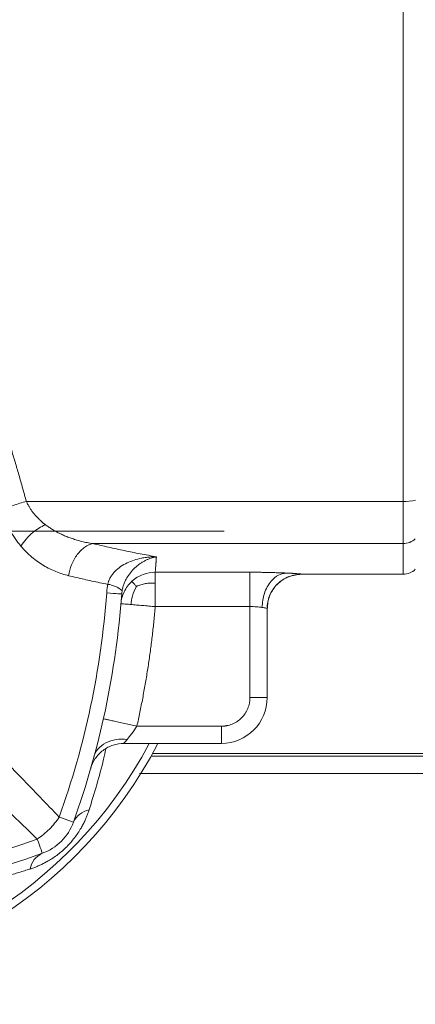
# Model space of a CAD drawing. Header units: millimetres. Extents: x -78 to 912, y -456 to 879.
# Tile 3 of 27: x 223 to 292, y -456 to -284. Entities that reach past the tile are written whole.
import ezdxf

# ---------------------------------------------------------------- set-up
doc = ezdxf.new("R2010")
doc.units = ezdxf.units.MM

# ---------------------------------------------------------------- blocks, each defined once
blk = doc.blocks.new('SW_CENTERMARKSYMBOL_11')
at = {"color": 0, "linetype": 'Continuous', "lineweight": 0}
for p, q in [((0, 5), (0, 82.5)), ((0, 0), (0, 2.5)), ((-5, 0), (-82.5, 0)), ((0, 0), (-2.5, 0)), ((0, 0), (0, -2.5)), ((0, 0), (2.5, 0)), ((5, 0), (82.5, 0)), ((0, -5), (0, -82.5))]:
    blk.add_line(p, q, dxfattribs=at)

msp = doc.modelspace()

# ---------------------------------------------------------------- linework, layer by layer
at = {"color": 7, "linetype": 'Continuous', "lineweight": 15}
for p, q in [((289.95, -368.25), (289.95, -278.68)), ((224.15, -368.25), (289.95, -368.25)), ((289.95, -375.61), (289.95, -368.25)), ((235.76, -375.61), (289.95, -375.61)), ((246.64, -380.61), (263.2, -380.61)), ((246.64, -380.61), (246.64, -382.49)), ((272.2, -380.96), (289.95, -380.96)), ((246.64, -382.49), (246.64, -386.6)), ((246.64, -386.6), (263.2, -386.6)), ((263.2, -386.6), (263.2, -402.46)), ((266.2, -386.94), (266.2, -402.46)), ((263.2, -402.46), (266.2, -402.46)), ((243.45, -407.46), (258.2, -407.46)), ((258.2, -407.46), (258.2, -410.46)), ((241.15, -410.46), (258.2, -410.46)), ((355.2, -412.21), (246.19, -412.21))]:
    msp.add_line(p, q, dxfattribs=at)
at = {"color": 8, "linetype": 'Continuous', "lineweight": 15}
for p, q in [((289.95, -380.96), (289.95, -375.61)), ((272.2, -380.94), (272.2, -380.96)), ((348.7, -412.71), (245.91, -412.71))]:
    msp.add_line(p, q, dxfattribs=at)
at = {"color": 7, "linetype": 'Continuous', "lineweight": 15, "flags": 128}
for points in [[(240.8, -384.4), (240.75, -384.4), (240.63, -384.39), (240.41, -384.38), (240.11, -384.35), (239.74, -384.33), (239.29, -384.29), (238.76, -384.25), (238.17, -384.21)], [(229.88, -423.31), (230.43, -423.51), (230.93, -423.69), (231.36, -423.84), (231.71, -423.97), (231.99, -424.07), (232.19, -424.14), (232.32, -424.18), (232.36, -424.2)]]:
    msp.add_lwpolyline(points, dxfattribs=at)
at = {"color": 7, "linetype": 'Continuous', "lineweight": 15}
for centre, radius, start, end in [((290.08, -358.54), 9.71, 269.2778, 281.8749), ((289.96, -372.57), 3.04, 269.8644, 313.9893), ((289.95, -377.96), 3, 270, 315), ((237.82, -387.36), 4.67, 49.2397, 83.5286), ((91.2, -373.46), 147.36, 340.2311, 355.8179), ((91.2, -373.46), 150, 340.2311, 355.8179), ((258.2, -402.46), 8, 270, 0), ((176.2, -373.46), 80, 207.5485, 332.4515), ((235.78, -425.77), 3.77, 100.5854, 155.3162), ((176.2, -288.46), 147.36, 250.2311, 289.7689), ((176.2, -288.46), 150, 250.2311, 289.7689), ((228.5, -433.05), 3.77, 114.6838, 169.4146)]:
    msp.add_arc(centre, radius, start, end, dxfattribs=at)
at = {"color": 8, "linetype": 'Continuous', "lineweight": 15}
msp.add_arc((176.2, -373.46), 78.66, 208.0588, 331.9412, dxfattribs=at)
at = {"color": 7, "linetype": 'Continuous', "lineweight": 15}
for points, knots in [([(215.56, -341.2), (215.7, -341.6), (215.99, -342.4), (216.42, -343.6), (216.85, -344.81), (217.27, -346.03), (217.69, -347.25), (218.11, -348.48), (218.52, -349.72), (218.93, -350.96), (219.34, -352.21), (219.74, -353.47), (220.24, -355.03), (220.82, -356.91), (221.5, -359.12), (222.17, -361.36), (222.84, -363.63), (223.5, -365.93), (223.93, -367.47), (224.15, -368.25)], [0, 0, 0, 0, 0.044423, 0.089056, 0.1339, 0.178956, 0.224226, 0.269708, 0.315406, 0.361318, 0.407446, 0.45379, 0.500352, 0.580576, 0.662015, 0.744674, 0.828556, 0.913664, 1, 1, 1, 1]), ([(219.91, -369.79), (220.17, -369.65), (220.47, -369.51), (221.12, -369.23), (221.47, -369.09), (222.21, -368.83), (222.59, -368.7), (223.37, -368.46), (223.77, -368.35), (224.15, -368.25)], [0, 0, 0, 0, 0.25, 0.25, 0.5, 0.5, 0.75, 0.75, 1, 1, 1, 1]), ([(224.15, -368.25), (224.19, -368.33), (224.25, -368.48), (224.37, -368.71), (224.49, -368.94), (224.61, -369.17), (224.75, -369.39), (224.89, -369.62), (225.04, -369.84), (225.2, -370.06), (225.37, -370.28), (225.62, -370.58), (225.96, -370.97), (226.41, -371.42), (226.9, -371.87), (227.25, -372.15), (227.43, -372.29)], [0, 0, 0, 0, 0.0458923, 0.0924521, 0.1397115, 0.1877015, 0.2364515, 0.2859895, 0.3363424, 0.3875357, 0.4395936, 0.4925392, 0.6116988, 0.735875, 0.8652539, 1, 1, 1, 1]), ([(219.91, -369.79), (220.09, -370.42), (220.3, -371.03), (220.76, -372.18), (221.02, -372.74), (221.86, -374.3), (222.5, -375.22), (223.18, -376.04)], [0, 0, 0, 0, 0.25, 0.25, 0.5, 0.5, 1, 1, 1, 1]), ([(223.18, -376.04), (223.47, -375.63), (224.05, -374.79), (225.49, -373.4), (226.69, -372.71), (227.43, -372.29)], [0, 0, 0, 0, 0.276934, 0.56236, 1, 1, 1, 1]), ([(227.43, -372.29), (227.52, -372.36), (227.7, -372.49), (227.98, -372.69), (228.28, -372.89), (228.58, -373.09), (228.89, -373.27), (229.22, -373.46), (229.55, -373.64), (229.9, -373.82), (230.26, -373.99), (230.63, -374.16), (231, -374.32), (231.51, -374.52), (232.16, -374.75), (232.98, -375.01), (233.86, -375.24), (234.79, -375.45), (235.43, -375.56), (235.76, -375.61)], [0, 0, 0, 0, 0.036274, 0.073428, 0.11147, 0.150406, 0.190244, 0.23099, 0.272649, 0.315228, 0.358732, 0.403165, 0.448532, 0.494837, 0.584289, 0.679513, 0.780529, 0.887354, 1, 1, 1, 1]), ([(223.18, -376.04), (223.79, -376.76), (224.43, -377.4), (225.76, -378.52), (226.45, -379.01), (227.86, -379.85), (228.58, -380.2), (230.04, -380.79), (230.78, -381.03), (231.53, -381.21)], [0, 0, 0, 0, 0.25, 0.25, 0.5, 0.5, 0.75, 0.75, 1, 1, 1, 1]), ([(231.53, -381.21), (231.62, -380.59), (231.79, -379.93), (232.3, -378.67), (232.64, -378.06), (233.43, -377.01), (233.89, -376.57), (234.83, -375.92), (235.31, -375.71), (235.76, -375.61)], [0, 0, 0, 0, 0.25, 0.25, 0.5, 0.5, 0.75, 0.75, 1, 1, 1, 1]), ([(235.76, -375.61), (236.22, -375.72), (237.13, -375.93), (238.5, -376.24), (239.87, -376.54), (241.26, -376.84), (242.65, -377.12), (244.04, -377.39), (245.45, -377.66), (246.38, -377.83), (246.85, -377.91)], [0, 0, 0, 0, 0.123343, 0.24716, 0.37145, 0.496213, 0.621449, 0.747159, 0.873343, 1, 1, 1, 1]), ([(238.35, -382.72), (238.37, -382.64), (238.4, -382.5), (238.47, -382.29), (238.55, -382.06), (238.67, -381.8), (238.87, -381.42), (239.17, -380.96), (239.74, -380.3), (240.59, -379.59), (241.73, -378.94), (242.96, -378.46), (243.95, -378.21), (244.81, -378.05), (245.46, -377.97), (246.2, -377.92), (246.64, -377.91), (246.85, -377.91)], [0, 0, 0, 0, 0.022136, 0.04301, 0.062574, 0.093145, 0.125205, 0.186137, 0.250448, 0.375519, 0.500542, 0.625483, 0.75034, 0.790412, 0.87518, 0.938067, 1, 1, 1, 1]), ([(246.85, -377.91), (246.82, -377.92), (246.73, -377.94), (246.56, -377.97), (246.28, -378.04), (245.92, -378.15), (245.49, -378.31), (245.01, -378.52), (244.52, -378.78), (243.94, -379.14), (243.25, -379.67), (242.48, -380.43), (241.88, -381.24), (241.47, -381.97), (241.25, -382.46), (241.11, -382.87), (241.01, -383.17), (240.93, -383.49), (240.89, -383.71), (240.87, -383.82)], [0, 0, 0, 0, 0.013402, 0.037226, 0.071619, 0.125329, 0.187646, 0.25062, 0.323923, 0.393714, 0.500906, 0.625777, 0.750454, 0.814432, 0.875185, 0.907155, 0.937591, 0.967027, 1, 1, 1, 1]), ([(246.85, -377.91), (246.85, -378), (246.84, -378.16), (246.82, -378.38), (246.8, -378.6), (246.79, -378.79), (246.78, -378.98), (246.76, -379.15), (246.75, -379.31), (246.74, -379.45), (246.72, -379.67), (246.7, -379.92), (246.68, -380.2), (246.66, -380.43), (246.65, -380.55), (246.64, -380.61)], [0, 0, 0, 0, 0.062006, 0.122402, 0.181187, 0.238361, 0.293924, 0.347876, 0.400218, 0.450949, 0.500069, 0.629653, 0.756169, 0.879618, 1, 1, 1, 1]), ([(238.35, -382.72), (237.88, -382.62), (236.96, -382.43), (235.58, -382.14), (234.22, -381.83), (232.87, -381.53), (231.97, -381.31), (231.53, -381.21)], [0, 0, 0, 0, 0.203884, 0.405821, 0.605816, 0.803874, 1, 1, 1, 1]), ([(242.58, -382.19), (242.87, -381.92), (243.18, -381.69), (243.84, -381.29), (244.19, -381.12), (245.24, -380.73), (245.97, -380.61), (246.64, -380.61)], [0, 0, 0, 0, 0.25, 0.25, 0.5, 0.5, 1, 1, 1, 1]), ([(263.2, -380.61), (263.29, -380.61), (263.49, -380.61), (263.78, -380.61), (264.07, -380.61), (264.35, -380.61), (264.64, -380.61), (265.12, -380.62), (265.77, -380.63), (266.59, -380.65), (267.38, -380.67), (268.05, -380.69), (268.61, -380.71), (269.06, -380.73), (269.35, -380.74), (269.49, -380.74)], [0, 0, 0, 0, 0.0419118, 0.0837292, 0.125493, 0.1672442, 0.2090238, 0.2508728, 0.3761787, 0.5013519, 0.6263358, 0.7510726, 0.8342433, 0.9171049, 1, 1, 1, 1]), ([(263.2, -380.61), (263.2, -380.65), (263.2, -380.82), (263.2, -381.29), (263.2, -381.48), (263.2, -381.94), (263.2, -382.2), (263.2, -382.77), (263.2, -383.09), (263.2, -383.76), (263.2, -384.11), (263.2, -385.18), (263.2, -385.91), (263.2, -386.6)], [0, 0, 0, 0, 0.25, 0.25, 0.375, 0.375, 0.5, 0.5, 0.625, 0.625, 0.75, 0.75, 1, 1, 1, 1]), ([(265.29, -386.74), (265.38, -385.9), (265.57, -384.18), (266.71, -382.19), (268.1, -381), (269.03, -380.83), (269.49, -380.74)], [0, 0, 0, 0, 0.270694, 0.562318, 0.789305, 1, 1, 1, 1]), ([(272.2, -380.94), (271.84, -380.94), (271.48, -380.97), (270.73, -381.11), (270.36, -381.22), (269.62, -381.51), (269.26, -381.7), (268.57, -382.14), (268.25, -382.41), (267.66, -382.99), (267.4, -383.32), (266.95, -384), (266.76, -384.36), (266.47, -385.1), (266.37, -385.48), (266.23, -386.22), (266.2, -386.59), (266.2, -386.94)], [0, 0, 0, 0, 0.125, 0.125, 0.25, 0.25, 0.375, 0.375, 0.5, 0.5, 0.625, 0.625, 0.75, 0.75, 0.875, 0.875, 1, 1, 1, 1]), ([(266.2, -386.96), (266.28, -386.21), (266.4, -385.05), (267.15, -383.65), (267.92, -382.69), (268.88, -381.92), (270.28, -381.17), (271.44, -381.04), (272.2, -380.96)], [0, 0, 0, 0, 0.239457, 0.368361, 0.5000002, 0.6316395, 0.7605431, 1, 1, 1, 1]), ([(269.49, -380.74), (269.56, -380.75), (269.7, -380.75), (269.9, -380.76), (270.09, -380.77), (270.28, -380.78), (270.46, -380.79), (270.75, -380.81), (271.11, -380.83), (271.5, -380.86), (271.81, -380.89), (272.01, -380.91), (272.12, -380.92), (272.19, -380.93), (272.19, -380.94), (272.2, -380.94)], [0, 0, 0, 0, 0.041984, 0.083832, 0.125592, 0.167309, 0.209029, 0.250798, 0.375975, 0.500837, 0.62577, 0.750484, 0.833752, 0.916793, 1, 1, 1, 1]), ([(238.35, -382.72), (238.31, -382.97), (238.27, -383.22), (238.21, -383.72), (238.19, -383.96), (238.17, -384.21)], [0, 0, 0, 0, 0.5, 0.5, 1, 1, 1, 1]), ([(240.66, -386.09), (240.72, -385.42), (240.9, -384.71), (241.38, -383.69), (241.58, -383.36), (242.04, -382.74), (242.3, -382.45), (242.58, -382.19)], [0, 0, 0, 0, 0.5, 0.5, 0.75, 0.75, 1, 1, 1, 1]), ([(240.8, -384.4), (240.8, -384.31), (240.81, -384.21), (240.84, -384.01), (240.85, -383.92), (240.87, -383.82)], [0, 0, 0, 0, 0.5, 0.5, 1, 1, 1, 1]), ([(243.35, -383.07), (243.08, -383.62), (242.6, -384.59), (242.47, -385.74), (242.42, -386.24)], [0, 0, 0, 0, 0.564224, 1, 1, 1, 1]), ([(240.66, -386.09), (240.66, -386.09), (240.7, -386.09), (240.83, -386.11), (240.94, -386.11), (241.23, -386.14), (241.42, -386.16), (241.86, -386.19), (242.12, -386.21), (242.42, -386.24)], [0, 0, 0, 0, 0.25, 0.25, 0.5, 0.5, 0.75, 0.75, 1, 1, 1, 1]), ([(242.42, -386.24), (242.71, -386.26), (243.03, -386.29), (243.71, -386.35), (244.07, -386.38), (244.81, -386.44), (245.19, -386.47), (245.93, -386.54), (246.29, -386.57), (246.64, -386.6)], [0, 0, 0, 0, 0.25, 0.25, 0.5, 0.5, 0.75, 0.75, 1, 1, 1, 1]), ([(246.64, -386.6), (246.61, -387.01), (246.54, -387.84), (246.42, -389.07), (246.29, -390.31), (246.15, -391.55), (246, -392.78), (245.84, -394.01), (245.67, -395.24), (245.49, -396.47), (245.31, -397.7), (245.11, -398.92), (244.9, -400.15), (244.68, -401.37), (244.46, -402.59), (244.22, -403.81), (243.97, -405.03), (243.72, -406.25), (243.54, -407.06), (243.45, -407.46)], [0, 0, 0, 0, 0.058898, 0.117768, 0.176614, 0.235439, 0.294248, 0.353043, 0.411829, 0.47061, 0.529388, 0.588169, 0.646955, 0.705751, 0.764559, 0.823385, 0.882231, 0.941101, 1, 1, 1, 1]), ([(263.2, -386.6), (263.58, -386.6), (263.97, -386.61), (264.69, -386.66), (265.02, -386.7), (265.29, -386.74)], [0, 0, 0, 0, 0.5, 0.5, 1, 1, 1, 1]), ([(265.29, -386.74), (265.58, -386.78), (265.81, -386.82), (266.12, -386.89), (266.2, -386.92), (266.2, -386.94)], [0, 0, 0, 0, 0.5, 0.5, 1, 1, 1, 1]), ([(210.26, -402.87), (210.78, -403.42), (211.85, -404.54), (213.45, -406.22), (215.08, -407.92), (216.74, -409.65), (218.42, -411.41), (220.6, -413.68), (223.31, -416.5), (226.56, -419.88), (228.76, -422.15), (229.88, -423.31)], [0, 0, 0, 0, 0.0797842, 0.1609846, 0.243604, 0.327645, 0.4131097, 0.5000001, 0.6614217, 0.8280849, 1, 1, 1, 1]), ([(258.2, -407.46), (258.26, -407.46), (258.39, -407.46), (258.59, -407.45), (258.79, -407.43), (258.98, -407.4), (259.27, -407.35), (259.65, -407.26), (260.11, -407.09), (260.56, -406.88), (261.12, -406.54), (261.76, -406.02), (262.28, -405.39), (262.61, -404.83), (262.82, -404.38), (262.99, -403.92), (263.1, -403.49), (263.16, -403.12), (263.19, -402.79), (263.2, -402.57), (263.2, -402.46)], [0, 0, 0, 0, 0.025064, 0.050064, 0.07504, 0.100029, 0.125071, 0.18755, 0.2501, 0.312579, 0.375129, 0.500007, 0.624885, 0.687364, 0.749914, 0.812393, 0.874943, 0.916612, 0.958238, 1, 1, 1, 1]), ([(237.59, -406.16), (237.59, -406.16), (237.62, -406.16), (237.76, -406.19), (237.86, -406.22), (238.15, -406.28), (238.33, -406.32), (238.76, -406.42), (239.02, -406.48), (239.59, -406.6), (239.91, -406.67), (240.58, -406.82), (240.93, -406.9), (241.65, -407.06), (242.02, -407.15), (242.74, -407.31), (243.1, -407.39), (243.45, -407.46)], [0, 0, 0, 0, 0.125, 0.125, 0.25, 0.25, 0.375, 0.375, 0.5, 0.5, 0.625, 0.625, 0.75, 0.75, 0.875, 0.875, 1, 1, 1, 1]), ([(205.6, -407.52), (209.07, -410.83), (212.5, -414.11), (219.31, -420.65), (222.68, -423.9), (226.04, -427.14)], [0, 0, 0, 0, 0.5, 0.5, 1, 1, 1, 1]), ([(241.74, -409.77), (241.97, -409.48), (242.26, -409.12), (242.85, -408.33), (243.15, -407.9), (243.45, -407.46)], [0, 0, 0, 0, 0.5, 0.5, 1, 1, 1, 1]), ([(241.74, -409.77), (241.12, -409.7), (240.46, -409.7), (239.17, -409.9), (238.55, -410.1), (237.46, -410.67), (237, -411.04), (236.3, -411.88), (236.07, -412.34), (235.95, -412.8)], [0, 0, 0, 0, 0.25, 0.25, 0.5, 0.5, 0.75, 0.75, 1, 1, 1, 1]), ([(241.15, -410.46), (241.15, -410.46), (241.21, -410.4), (241.41, -410.16), (241.56, -409.98), (241.74, -409.77)], [0, 0, 0, 0, 0.5, 0.5, 1, 1, 1, 1]), ([(235.39, -414.81), (235.55, -414.23), (235.82, -413.65), (236.54, -412.57), (237.01, -412.08), (238.08, -411.27), (238.68, -410.96), (239.92, -410.56), (240.55, -410.46), (241.15, -410.46)], [0, 0, 0, 0, 0.25, 0.25, 0.5, 0.5, 0.75, 0.75, 1, 1, 1, 1]), ([(235.39, -414.81), (235.55, -414.23), (235.82, -413.65), (236.54, -412.57), (237.01, -412.08), (238.08, -411.27), (238.68, -410.96), (239.92, -410.56), (240.55, -410.46), (241.15, -410.46)], [0, 0, 0, 0, 0.25, 0.25, 0.5, 0.5, 0.75, 0.75, 1, 1, 1, 1]), ([(243.93, -415.71), (244.73, -415.71), (249.4, -415.71), (257.6, -415.71), (268.4, -415.71), (278.66, -415.71), (288.36, -415.71), (297.43, -415.71), (305.83, -415.71), (313.52, -415.71), (320.45, -415.71), (325.39, -415.71), (328.74, -415.71), (330.83, -415.71), (332.74, -415.71), (334.49, -415.71), (336.12, -415.71), (337.67, -415.71), (339.21, -415.71), (340.74, -415.71), (342.21, -415.71), (343.5, -415.71), (344.48, -415.7), (345.06, -415.68), (345.08, -415.67), (345.08, -415.66)], [0, 0, 0, 0, 0.013317, 0.078025, 0.142796, 0.207417, 0.271873, 0.336394, 0.400745, 0.464946, 0.529195, 0.593142, 0.619191, 0.644644, 0.669509, 0.693797, 0.717518, 0.742647, 0.769479, 0.801064, 0.836962, 0.876676, 0.919666, 0.965362, 1, 1, 1, 1]), ([(235.09, -422.07), (235.06, -422.17), (234.99, -422.37), (234.88, -422.67), (234.77, -422.97), (234.66, -423.26), (234.54, -423.55), (234.35, -423.98), (234.07, -424.53), (233.5, -425.58), (232.6, -426.93), (231.22, -428.51), (229.65, -429.88), (228.31, -430.77), (227.3, -431.32), (226.67, -431.63), (226.05, -431.91), (225.43, -432.15), (225.01, -432.29), (224.8, -432.36)], [0, 0, 0, 0, 0.023428, 0.046491, 0.069198, 0.091563, 0.113598, 0.135315, 0.188752, 0.240577, 0.372805, 0.500766, 0.628285, 0.760085, 0.808394, 0.858156, 0.903959, 0.951204, 1, 1, 1, 1]), ([(226.04, -427.14), (226.78, -426.66), (227.5, -426.08), (228.81, -424.77), (229.4, -424.05), (229.88, -423.31)], [0, 0, 0, 0, 0.5, 0.5, 1, 1, 1, 1]), ([(226.93, -429.62), (228.17, -429.18), (229.32, -428.45), (231.19, -426.58), (231.91, -425.44), (232.36, -424.2)], [0, 0, 0, 0, 0.5, 0.5, 1, 1, 1, 1]), ([(226.04, -427.14), (226.32, -427.93), (226.55, -428.56), (226.85, -429.4), (226.93, -429.62), (226.93, -429.62)], [0, 0, 0, 0, 0.5, 0.5, 1, 1, 1, 1]), ([(224.8, -432.36), (224.47, -432.46), (223.82, -432.67), (222.84, -432.97), (221.87, -433.26), (220.89, -433.55), (219.92, -433.83), (218.95, -434.1), (217.99, -434.36), (217.02, -434.62), (216.06, -434.87), (215.1, -435.11), (214.14, -435.34), (213.18, -435.57), (212.23, -435.79), (211.28, -436.01), (210.33, -436.21), (209.38, -436.42), (208.43, -436.61), (207.49, -436.8), (206.54, -436.98), (205.6, -437.16), (204.66, -437.33), (203.72, -437.49), (202.78, -437.65), (200.09, -438.08), (195.64, -438.7), (189.24, -439.33), (182.77, -439.72), (176.2, -439.85), (169.63, -439.72), (163.16, -439.33), (156.76, -438.7), (151.98, -438.04), (148.66, -437.49), (146.79, -437.16), (144.9, -436.8), (143.01, -436.42), (141.11, -436.01), (139.2, -435.57), (137.29, -435.11), (135.36, -434.62), (133.43, -434.1), (131.49, -433.55), (129.54, -432.97), (128.24, -432.56), (127.59, -432.36)], [0, 0, 0, 0, 0.01151, 0.022918, 0.034227, 0.045437, 0.05655, 0.067568, 0.078491, 0.089322, 0.100061, 0.110711, 0.121272, 0.131748, 0.142138, 0.152446, 0.162673, 0.17282, 0.18289, 0.192884, 0.202805, 0.212655, 0.222435, 0.232148, 0.241796, 0.251382, 0.314832, 0.375961, 0.43844, 0.5, 0.56156, 0.624039, 0.685168, 0.748619, 0.767852, 0.787345, 0.807116, 0.82718, 0.847554, 0.868252, 0.889289, 0.910678, 0.932432, 0.954563, 0.977082, 1, 1, 1, 1])]:
    msp.add_open_spline(points, degree=3, knots=knots, dxfattribs=at)
for points in [[(243.35, -383.07), (243.23, -382.93), (243, -382.68), (242.76, -382.41), (242.62, -382.25), (242.59, -382.2), (242.58, -382.19)], [(243.35, -383.07), (243.61, -382.96), (244.16, -382.77), (244.95, -382.58), (245.73, -382.48), (246.3, -382.48), (246.64, -382.49)]]:
    msp.add_open_spline(points, degree=3, dxfattribs=at)
at = {"color": 8, "linetype": 'Continuous', "lineweight": 15}
msp.add_open_spline([(238.03, -411.42), (237.9, -412.01), (237.08, -415.75), (236, -419.18), (235.09, -422.07)], degree=3, knots=[0, 0, 0, 0, 0.158257, 1, 1, 1, 1], dxfattribs=at)

# ---------------------------------------------------------------- block references
at = {"color": 7, "linetype": 'Continuous', "lineweight": 0}
msp.add_blockref('SW_CENTERMARKSYMBOL_11', (176.2, -373.46), dxfattribs=at)

doc.saveas('drawing.dxf')
